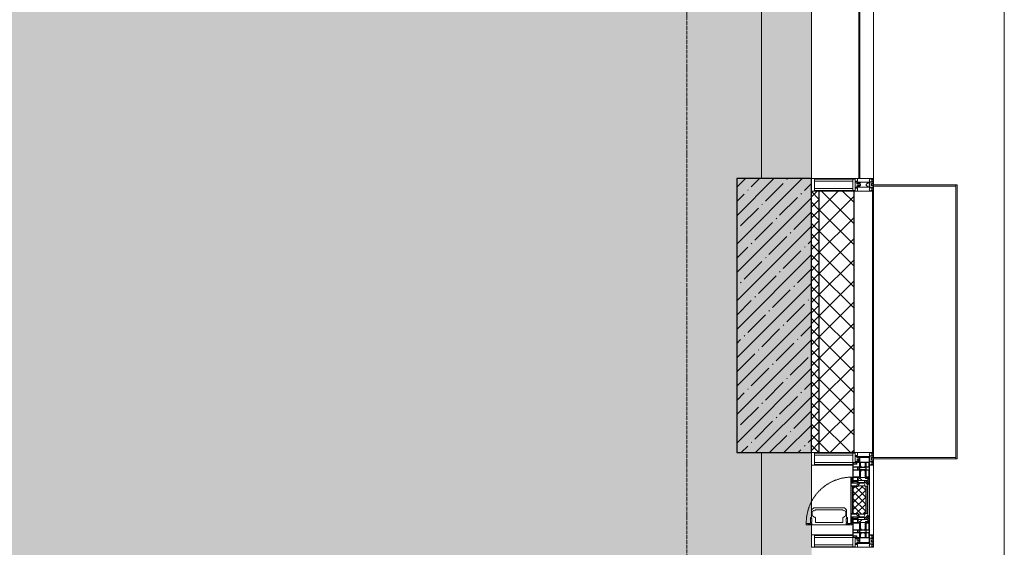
# Model space of a CAD drawing. Header units: millimetres. Extents: x -542966 to 178656, y -69521 to 267189.
# Tile 113 of 256: x -157983 to -154028, y 226306 to 228424. Entities that reach past the tile are written whole.
import ezdxf

# ---------------------------------------------------------------- set-up
doc = ezdxf.new("R2010")
doc.units = ezdxf.units.MM
doc.linetypes.add('-D1-02х01', pattern=[3, 2, -1])
doc.linetypes.add('-D1d1-15x02', pattern=[19, 15, -2, 0, -2])
for name, color, linetype, lineweight in [('_0', 7, 'Continuous', 13), ('A-COLS', 7, 'Continuous', 5), ('A-DETL-GENF', 7, 'Continuous', 5), ('A-GLAZ', 7, 'Continuous', 5), ('A-GLAZ-CURT', 8, 'Continuous', 5), ('A-GLAZ-CWMG', 8, 'Continuous', 5), ('A-WALL', 7, 'Continuous', 5), ('A-WALL-FNSH', 8, 'Continuous', 5), ('I-WALL', 7, 'Continuous', 5), ('S-COLS', 7, 'Continuous', 5), ('S-GRID', 7, 'Continuous', 5), ('Ограждение', 7, 'Continuous', 5), ('Поручни', 7, 'Continuous', 5)]:
    doc.layers.add(name, color=color, linetype=linetype, lineweight=lineweight)

# ---------------------------------------------------------------- blocks, each defined once
blk = doc.blocks.new('A_PAN_Створка - 383мм-4664072-50_AS_M_L19')
at = {"layer": 'A-GLAZ-CURT'}
h = blk.add_hatch(dxfattribs=at)
h.set_pattern_fill('FP_5', color=256, style=0, pattern_type=2)
h.set_pattern_definition([(135, (1110, -37700), (-14.142136, -14.142136), []), (225, (1110, -37700), (14.142136, -14.142136), [])])
h.paths.add_polyline_path([(57.2, -60.8), (57.2, -36.4), (54.9, -34.1), (54.5, -31.8), (-54.5, -31.8), (-54.9, -34.1), (-57.2, -36.4), (-57.2, -60.8), (-54.6, -63.4), (-53.6, -82.7), (54.6, -81.8), (54.6, -63.4)])
at = {"layer": 'A-DETL-GENF'}
for p, q in [((-70, -32.1), (-61.4, -23.5)), ((-70, -62.5), (-70, -32.1)), ((-67.8, -38.3), (-65.7, -37.4)), ((-67.8, -55.7), (-67.8, -38.3)), ((-65.7, -37.4), (-60.8, -34.7)), ((61.4, -23.5), (-61.4, -23.5)), ((-60.8, -34.7), (-57.3, -35.9)), ((-55.2, -33.8), (-57.3, -35.9)), ((-54.9, -34.1), (-57.2, -36.4)), ((-57.2, -36.4), (-57.2, -60.8)), ((-55.2, -33.8), (-54.8, -31.5)), ((-54.9, -25.8), (-53.9, -24.8)), ((-54.9, -29.5), (-54.9, -25.8)), ((-53.9, -30.5), (-54.9, -29.5)), ((-54.5, -31.8), (-54.9, -34.1)), ((0, -31.5), (-54.8, -31.5)), ((54.5, -31.8), (-54.5, -31.8)), ((-53.9, -24.8), (53.9, -24.8)), ((53.9, -30.5), (-53.9, -30.5)), ((0, -31.5), (54.8, -31.5)), ((54.9, -25.8), (53.9, -24.8)), ((53.9, -30.5), (54.9, -29.5)), ((54.9, -34.1), (54.5, -31.8)), ((55.2, -33.8), (54.8, -31.5)), ((54.9, -29.5), (54.9, -25.8)), ((57.2, -36.4), (54.9, -34.1)), ((55.2, -33.8), (57.3, -35.9)), ((57.2, -60.8), (57.2, -36.4)), ((60.8, -34.7), (57.3, -35.9)), ((65.7, -37.4), (60.8, -34.7)), ((70, -32.1), (61.4, -23.5)), ((67.8, -38.3), (65.7, -37.4)), ((67.8, -55.7), (67.8, -38.3)), ((70, -62.5), (70, -32.1)), ((-73.9, -62.5), (-70, -62.5)), ((-73.9, -87.5), (-73.9, -62.5)), ((-69.4, -66.5), (-73.9, -66.5)), ((-69.4, -81.5), (-69.4, -66.5)), ((-61.7, -62.5), (-67.9, -62.5)), ((-67.9, -62.5), (-67.9, -89.3)), ((-66, -56.5), (-67.8, -55.7)), ((-66, -56.5), (-62, -59.1)), ((-62, -59.1), (-60.7, -61)), ((-61.7, -64.9), (-61.7, -62.5)), ((-60.1, -67.7), (-61.7, -64.9)), ((-60.7, -61), (-57.4, -61)), ((-56.4, -67.7), (-60.1, -67.7)), ((-57.4, -61), (-54.9, -63.5)), ((-57.2, -60.8), (-54.6, -63.4)), ((-56.4, -89.4), (-56.4, -67.7)), ((-54.9, -63.5), (-54.9, -81.9)), ((-54.6, -63.4), (-54.6, -81.8)), ((54.6, -63.4), (57.2, -60.8)), ((54.6, -81.8), (54.6, -63.4)), ((57.4, -61), (54.9, -63.5)), ((54.9, -63.5), (54.9, -81.9)), ((56.4, -67.7), (60.1, -67.7)), ((56.4, -89.4), (56.4, -67.7)), ((60.7, -61), (57.4, -61)), ((60.1, -67.7), (61.7, -64.9)), ((62, -59.1), (60.7, -61)), ((61.7, -62.5), (67.9, -62.5)), ((61.7, -64.9), (61.7, -62.5)), ((66, -56.5), (62, -59.1)), ((66, -56.5), (67.8, -55.7)), ((67.9, -62.5), (67.9, -89.3)), ((69.4, -66.5), (73.9, -66.5)), ((69.4, -81.5), (69.4, -66.5)), ((73.9, -62.5), (70, -62.5)), ((73.9, -87.5), (73.9, -62.5)), ((-91.5, -87.5), (-73.9, -87.5)), ((-91.5, -92), (-91.5, -87.5)), ((-91.5, -92), (91.5, -92)), ((-83.4, -90.3), (-83.4, -87.5)), ((-83.4, -90.3), (-69.4, -90.3)), ((-73.9, -81.5), (-69.4, -81.5)), ((-69.4, -85.5), (-73.9, -85.5)), ((-69.4, -90.3), (-69.4, -85.5)), ((-67.9, -89.3), (-66.9, -90.3)), ((-66.9, -90.3), (-57.4, -90.3)), ((-57.4, -90.3), (-56.4, -89.4)), ((-54.9, -81.9), (-53.8, -83)), ((-54.9, -85.6), (-53.9, -84.6)), ((-54.9, -89.3), (-54.9, -85.6)), ((-53.9, -90.3), (-54.9, -89.3)), ((-54.6, -81.8), (-53.6, -82.7)), ((-53.9, -84.6), (53.9, -84.6)), ((53.9, -90.3), (-53.9, -90.3)), ((53.8, -83), (-53.8, -83)), ((-53.6, -82.7), (53.6, -82.7)), ((53.6, -82.7), (54.6, -81.8)), ((54.9, -81.9), (53.8, -83)), ((54.9, -85.6), (53.9, -84.6)), ((53.9, -90.3), (54.9, -89.3)), ((54.9, -89.3), (54.9, -85.6)), ((57.4, -90.3), (56.4, -89.4)), ((66.9, -90.3), (57.4, -90.3)), ((67.9, -89.3), (66.9, -90.3)), ((73.9, -81.5), (69.4, -81.5)), ((69.4, -85.5), (73.9, -85.5)), ((69.4, -90.3), (69.4, -85.5)), ((83.4, -90.3), (69.4, -90.3)), ((91.5, -87.5), (73.9, -87.5)), ((83.4, -90.3), (83.4, -87.5)), ((91.5, -92), (91.5, -87.5))]:
    blk.add_line(p, q, dxfattribs=at)
at = {"layer": 'A-DETL-GENF', "color": 9, "true_color": 0xc8c8c8}
for p, q in [((39.7, -109), (31.1, -117.6)), ((31.1, -117.6), (31.1, -240.4)), ((70.1, -109), (39.7, -109)), ((45, -113.3), (42.3, -118.2)), ((42.3, -118.2), (43.5, -121.7)), ((45.9, -111.2), (45, -113.3)), ((63.3, -111.2), (45.9, -111.2)), ((64.1, -113), (63.3, -111.2)), ((64.1, -113), (66.7, -117)), ((66.7, -117), (68.6, -118.3)), ((68.6, -118.3), (68.6, -121.6)), ((70.1, -105.1), (70.1, -109)), ((95.1, -105.1), (70.1, -105.1)), ((74.1, -109.6), (74.1, -105.1)), ((89.1, -109.6), (74.1, -109.6)), ((89.1, -105.1), (89.1, -109.6)), ((93.1, -109.6), (93.1, -105.1)), ((97.9, -109.6), (93.1, -109.6)), ((95.1, -87.5), (95.1, -105.1)), ((99.6, -87.5), (95.1, -87.5)), ((97.9, -95.6), (95.1, -95.6)), ((97.9, -95.6), (97.9, -109.6)), ((99.6, -270.5), (99.6, -87.5)), ((41.4, -123.8), (39.1, -124.2)), ((39.1, -179), (39.1, -124.2)), ((41.4, -123.8), (43.5, -121.7)), ((68.6, -121.6), (71.1, -124.1)), ((71.1, -124.1), (89.5, -124.1)), ((89.5, -124.1), (90.6, -125.2)), ((90.6, -125.2), (90.6, -232.8)), ((39.1, -179), (39.1, -233.8)), ((41.4, -234.2), (39.1, -233.8)), ((41.4, -234.2), (43.5, -236.3)), ((42.3, -239.8), (43.5, -236.3)), ((68.6, -236.4), (71.1, -233.9)), ((68.6, -239.7), (68.6, -236.4)), ((71.1, -233.9), (89.5, -233.9)), ((89.5, -233.9), (90.6, -232.8)), ((39.7, -249), (31.1, -240.4)), ((70.1, -249), (39.7, -249)), ((45, -244.7), (42.3, -239.8)), ((45.9, -246.8), (45, -244.7)), ((63.3, -246.8), (45.9, -246.8)), ((64.1, -245), (63.3, -246.8)), ((64.1, -245), (66.7, -241)), ((66.7, -241), (68.6, -239.7)), ((70.1, -252.9), (70.1, -249)), ((95.1, -252.9), (70.1, -252.9)), ((74.1, -248.4), (74.1, -252.9)), ((89.1, -248.4), (74.1, -248.4)), ((89.1, -252.9), (89.1, -248.4)), ((93.1, -248.4), (93.1, -252.9)), ((97.9, -248.4), (93.1, -248.4)), ((95.1, -270.5), (95.1, -252.9)), ((97.9, -262.4), (95.1, -262.4)), ((99.6, -270.5), (95.1, -270.5)), ((97.9, -262.4), (97.9, -248.4))]:
    blk.add_line(p, q, dxfattribs=at)
at = {"layer": 'A-GLAZ'}
for p, q in [((-67.9, -17), (-171, -17)), ((-171, -17), (-171, -57)), ((-171, -18.5), (-153.5, -18.5)), ((-153.5, -18.5), (-152, -20)), ((-152, -20), (-152, -73.5)), ((-150.5, -17), (-150.5, -29.4)), ((-132.4, -18.6), (-150.5, -18.6)), ((-150.5, -29.4), (-132.4, -29.4)), ((-150.5, -33.6), (-150.5, -68)), ((-136.3, -33.6), (-150.5, -33.6)), ((-137.2, -31), (-135.8, -35)), ((-132.5, -31), (-137.2, -31)), ((-132.1, -36.8), (-135.8, -35)), ((-132.5, -31.9), (-133.4, -33.7)), ((-133.4, -33.7), (-130.1, -35.3)), ((-132.5, -31.9), (-132.5, -31)), ((-132.4, -29.4), (-132.4, -18.6)), ((-132.1, -49), (-132.1, -36.8)), ((-131, -18.2), (-131, -29.5)), ((-120.8, -18.2), (-131, -18.2)), ((-131, -29.5), (-120.8, -29.5)), ((-131, -30.9), (-131, -33)), ((-120.8, -30.9), (-131, -30.9)), ((-129.4, -34.6), (-131, -33)), ((-130.1, -35.3), (-129.4, -34.6)), ((-130.1, -35.3), (-130.1, -50.4)), ((-122.4, -34.6), (-120.8, -33)), ((-121.7, -35.3), (-122.4, -34.6)), ((-118.4, -33.7), (-121.7, -35.3)), ((-121.7, -35.3), (-121.7, -50.4)), ((-120.8, -18.2), (-120.8, -29.5)), ((-120.8, -30.9), (-120.8, -33)), ((-119.7, -36.8), (-115.9, -35)), ((-119.7, -49), (-119.7, -36.8)), ((-119.3, -18.6), (-92.5, -18.6)), ((-119.3, -29.4), (-119.3, -18.6)), ((-92.5, -29.4), (-119.3, -29.4)), ((-119.3, -31), (-114.6, -31)), ((-119.3, -31.9), (-119.3, -31)), ((-119.3, -31.9), (-118.4, -33.7)), ((-114.6, -31), (-115.9, -35)), ((-94.1, -33.5), (-115.4, -33.5)), ((-89.9, -35.1), (-94.1, -33.5)), ((-92.5, -18.6), (-92.5, -29.4)), ((-90.8, -18.5), (-90.8, -29.4)), ((-87.3, -18.5), (-90.8, -18.5)), ((-90.8, -29.4), (-85.9, -29.4)), ((-89.9, -32.5), (-89.9, -35.1)), ((-85.9, -32.5), (-89.9, -32.5)), ((-89.9, -35.1), (-89.9, -50.9)), ((-87.3, -20.4), (-87.3, -18.5)), ((-87.3, -20.4), (-87.3, -21.9)), ((-84.8, -20.4), (-87.3, -20.4)), ((-87.3, -21.9), (-85.9, -21.9)), ((-85.9, -18.2), (-85.9, -20.4)), ((-75.9, -18.2), (-85.9, -18.2)), ((-85.9, -21.9), (-85.9, -29.4)), ((-85.9, -29.4), (-85.9, -32.5)), ((-83.4, -20.4), (-84.8, -20.4)), ((-70, -33.8), (-83.4, -20.4)), ((-78, -84), (-78, -23.5)), ((-78, -23.5), (-67.9, -23.5)), ((-78, -36.8), (-70, -36.8)), ((-78, -45.6), (-78, -36.8)), ((-75.9, -21.5), (-75.9, -18.2)), ((-75.9, -21.5), (-75.9, -23.5)), ((-74.9, -21.5), (-75.9, -21.5)), ((-75.9, -23.5), (-73, -23.5)), ((-74.9, -17.9), (-74.9, -21.5)), ((-68.9, -17.9), (-74.9, -17.9)), ((-67.2, -29.3), (-73, -23.5)), ((-61.4, -23.5), (-70, -32.1)), ((-70, -32.1), (-70, -62.5)), ((-70, -36.8), (-70, -33.8)), ((-68.9, -21.5), (-68.9, -17.9)), ((-67.9, -21.5), (-68.9, -21.5)), ((67.9, -17), (-67.9, -17)), ((-61.4, -23.5), (-67.9, -17)), ((-67.9, -17), (-67.9, -23.5)), ((-67.9, -17), (67.9, -17)), ((-67.9, -21.5), (-67.9, -23.5)), ((-67.9, -23.5), (-64.6, -26.8)), ((-67.9, -23.5), (-64.6, -26.8)), ((-64.6, -26.8), (-67.2, -29.3)), ((-64.6, -26.8), (-61.4, -23.5)), ((61.4, -23.5), (-61.4, -23.5)), ((67.9, -17), (61.4, -23.5)), ((70, -32.1), (61.4, -23.5)), ((61.4, -23.5), (64.6, -26.8)), ((67.9, -23.5), (64.6, -26.8)), ((64.6, -26.8), (67.9, -23.5)), ((64.6, -26.8), (67.2, -29.3)), ((67.2, -29.3), (73, -23.5)), ((67.9, -23.5), (67.9, -17)), ((171, -17), (67.9, -17)), ((67.9, -21.5), (67.9, -23.5)), ((67.9, -21.5), (68.9, -21.5)), ((67.9, -23.5), (78, -23.5)), ((68.9, -17.9), (74.9, -17.9)), ((68.9, -21.5), (68.9, -17.9)), ((70, -33.8), (83.4, -20.4)), ((70, -62.5), (70, -32.1)), ((70, -36.8), (70, -33.8)), ((78, -36.8), (70, -36.8)), ((75.9, -23.5), (73, -23.5)), ((74.9, -17.9), (74.9, -21.5)), ((74.9, -21.5), (75.9, -21.5)), ((75.9, -18.2), (85.9, -18.2)), ((75.9, -21.5), (75.9, -18.2)), ((75.9, -21.5), (75.9, -23.5)), ((78, -23.5), (78, -84)), ((78, -45.6), (78, -36.8)), ((83.4, -20.4), (84.8, -20.4)), ((84.8, -20.4), (87.3, -20.4)), ((85.9, -18.2), (85.9, -20.4)), ((85.9, -21.9), (85.9, -29.4)), ((87.3, -21.9), (85.9, -21.9)), ((85.9, -29.4), (85.9, -32.5)), ((90.8, -29.4), (85.9, -29.4)), ((85.9, -32.5), (89.9, -32.5)), ((87.3, -18.5), (90.8, -18.5)), ((87.3, -20.4), (87.3, -18.5)), ((87.3, -20.4), (87.3, -21.9)), ((89.9, -32.5), (89.9, -35.1)), ((89.9, -35.1), (94.1, -33.5)), ((89.9, -35.1), (89.9, -50.9)), ((90.8, -18.5), (90.8, -29.4)), ((92.5, -18.6), (92.5, -29.4)), ((119.3, -18.6), (92.5, -18.6)), ((92.5, -29.4), (119.3, -29.4)), ((94.1, -33.5), (115.4, -33.5)), ((114.6, -31), (115.9, -35)), ((119.3, -31), (114.6, -31)), ((119.7, -36.8), (115.9, -35)), ((119.3, -31.9), (118.4, -33.7)), ((118.4, -33.7), (121.7, -35.3)), ((119.3, -29.4), (119.3, -18.6)), ((119.3, -31.9), (119.3, -31)), ((119.7, -49), (119.7, -36.8)), ((120.8, -18.2), (120.8, -29.5)), ((120.8, -18.2), (131, -18.2)), ((131, -29.5), (120.8, -29.5)), ((120.8, -30.9), (120.8, -33)), ((120.8, -30.9), (131, -30.9)), ((122.4, -34.6), (120.8, -33)), ((121.7, -35.3), (122.4, -34.6)), ((121.7, -35.3), (121.7, -50.4)), ((129.4, -34.6), (131, -33)), ((130.1, -35.3), (129.4, -34.6)), ((133.4, -33.7), (130.1, -35.3)), ((130.1, -35.3), (130.1, -50.4)), ((131, -18.2), (131, -29.5)), ((131, -30.9), (131, -33)), ((132.1, -36.8), (135.8, -35)), ((132.1, -49), (132.1, -36.8)), ((132.4, -18.6), (150.5, -18.6)), ((132.4, -29.4), (132.4, -18.6)), ((150.5, -29.4), (132.4, -29.4)), ((132.5, -31), (137.2, -31)), ((132.5, -31.9), (132.5, -31)), ((132.5, -31.9), (133.4, -33.7)), ((137.2, -31), (135.8, -35)), ((136.3, -33.6), (150.5, -33.6)), ((150.5, -17), (150.5, -29.4)), ((150.5, -33.6), (150.5, -68)), ((153.5, -18.5), (152, -20)), ((152, -20), (152, -73.5)), ((171, -18.5), (153.5, -18.5)), ((171, -57), (171, -17)), ((-171, -55.5), (-152, -55.5)), ((-171, -57), (-156, -57)), ((-153, -60), (-153, -73.5)), ((-153, -73.5), (-150, -73.5)), ((-136.4, -52.4), (-150.5, -52.4)), ((-150.5, -56.6), (-132.4, -56.6)), ((-150.5, -68), (-143.5, -68)), ((-150.5, -69.5), (-150.5, -73.5)), ((-145, -69.5), (-150.5, -69.5)), ((-150, -73.5), (-150, -84)), ((-145, -69.5), (-145, -79.5)), ((-143.5, -68), (-143.5, -81)), ((-137.2, -54.8), (-135.8, -50.8)), ((-132.5, -54.8), (-137.2, -54.8)), ((-132.1, -49), (-135.8, -50.8)), ((-133.4, -52), (-130.1, -50.4)), ((-132.5, -53.8), (-133.4, -52)), ((-132.5, -53.8), (-132.5, -54.8)), ((-132.4, -56.6), (-132.4, -82.5)), ((-129.4, -51.1), (-131, -52.7)), ((-131, -55.1), (-131, -52.7)), ((-120.8, -55.1), (-131, -55.1)), ((-131, -56.5), (-131, -62.6)), ((-131, -56.5), (-120.8, -56.5)), ((-120.8, -62.6), (-131, -62.6)), ((-131, -64.6), (-120.8, -64.6)), ((-131, -82.5), (-131, -64.6)), ((-130.1, -50.4), (-129.4, -51.1)), ((-121.7, -50.4), (-122.4, -51.1)), ((-122.4, -51.1), (-120.8, -52.7)), ((-118.4, -52), (-121.7, -50.4)), ((-120.8, -55.1), (-120.8, -52.7)), ((-120.8, -56.5), (-120.8, -62.6)), ((-120.8, -82.5), (-120.8, -64.6)), ((-119.7, -49), (-115.9, -50.8)), ((-119.3, -53.8), (-118.4, -52)), ((-119.3, -53.8), (-119.3, -54.8)), ((-119.3, -54.8), (-114.6, -54.8)), ((-119.3, -56.6), (-119.3, -82.5)), ((-92.5, -56.6), (-119.3, -56.6)), ((-114.6, -54.8), (-115.9, -50.8)), ((-94.1, -52.5), (-115.3, -52.5)), ((-89.9, -50.9), (-94.1, -52.5)), ((-92.5, -56.6), (-92.5, -82.5)), ((-90.8, -56.6), (-85.9, -56.6)), ((-90.8, -62.7), (-90.8, -56.6)), ((-80.4, -62.7), (-90.8, -62.7)), ((-90.8, -64.6), (-90.8, -82.5)), ((-80.1, -64.6), (-90.8, -64.6)), ((-89.9, -52.2), (-89.9, -50.9)), ((-89.9, -52.2), (-88.6, -53.5)), ((-85.9, -53.5), (-88.6, -53.5)), ((-85.9, -53.5), (-78, -45.6)), ((-85.9, -56.6), (-85.9, -53.5)), ((-80.4, -61.1), (-80.4, -62.7)), ((-78, -61.1), (-80.4, -61.1)), ((-80.1, -66.1), (-80.1, -64.6)), ((-78, -66.1), (-80.1, -66.1)), ((-78, -66.1), (-78, -61.1)), ((-70, -62.5), (-73.9, -62.5)), ((-73.9, -62.5), (-73.9, -87.5)), ((73.9, -62.5), (70, -62.5)), ((73.9, -87.5), (73.9, -62.5)), ((85.9, -53.5), (78, -45.6)), ((78, -61.1), (80.4, -61.1)), ((78, -66.1), (78, -61.1)), ((78, -66.1), (80.1, -66.1)), ((80.1, -64.6), (90.8, -64.6)), ((80.1, -66.1), (80.1, -64.6)), ((80.4, -61.1), (80.4, -62.7)), ((80.4, -62.7), (90.8, -62.7)), ((85.9, -53.5), (88.6, -53.5)), ((85.9, -56.6), (85.9, -53.5)), ((90.8, -56.6), (85.9, -56.6)), ((89.9, -52.2), (88.6, -53.5)), ((89.9, -50.9), (94.1, -52.5)), ((89.9, -52.2), (89.9, -50.9)), ((90.8, -62.7), (90.8, -56.6)), ((90.8, -64.6), (90.8, -82.5)), ((92.5, -56.6), (119.3, -56.6)), ((92.5, -56.6), (92.5, -82.5)), ((94.1, -52.5), (115.3, -52.5)), ((114.6, -54.8), (115.9, -50.8)), ((119.3, -54.8), (114.6, -54.8)), ((119.7, -49), (115.9, -50.8)), ((118.4, -52), (121.7, -50.4)), ((119.3, -53.8), (118.4, -52)), ((119.3, -53.8), (119.3, -54.8)), ((119.3, -56.6), (119.3, -82.5)), ((122.4, -51.1), (120.8, -52.7)), ((120.8, -55.1), (120.8, -52.7)), ((120.8, -55.1), (131, -55.1)), ((120.8, -56.5), (120.8, -62.6)), ((131, -56.5), (120.8, -56.5)), ((120.8, -62.6), (131, -62.6)), ((120.8, -82.5), (120.8, -64.6)), ((131, -64.6), (120.8, -64.6)), ((121.7, -50.4), (122.4, -51.1)), ((130.1, -50.4), (129.4, -51.1)), ((129.4, -51.1), (131, -52.7)), ((133.4, -52), (130.1, -50.4)), ((131, -55.1), (131, -52.7)), ((131, -56.5), (131, -62.6)), ((131, -82.5), (131, -64.6)), ((132.1, -49), (135.8, -50.8)), ((150.5, -56.6), (132.4, -56.6)), ((132.4, -56.6), (132.4, -82.5)), ((132.5, -53.8), (133.4, -52)), ((132.5, -53.8), (132.5, -54.8)), ((132.5, -54.8), (137.2, -54.8)), ((137.2, -54.8), (135.8, -50.8)), ((136.4, -52.4), (150.5, -52.4)), ((143.5, -68), (143.5, -81)), ((150.5, -68), (143.5, -68)), ((145, -69.5), (150.5, -69.5)), ((145, -69.5), (145, -79.5)), ((150, -84), (150, -73.5)), ((150, -73.5), (153, -73.5)), ((150.5, -69.5), (150.5, -73.5)), ((171, -55.5), (152, -55.5)), ((153, -73.5), (153, -60)), ((156, -57), (171, -57)), ((-150, -84), (-78, -84)), ((-148.5, -81), (-148.5, -82.5)), ((-143.5, -81), (-148.5, -81)), ((-148.5, -82.5), (-132.4, -82.5)), ((-131, -82.5), (-120.8, -82.5)), ((-119.3, -82.5), (-92.5, -82.5)), ((-73.9, -87.5), (-91.5, -87.5)), ((-91.5, -87.5), (-91.5, -92)), ((-91.5, -92), (91.5, -92)), ((-90.8, -82.5), (-79.5, -82.5)), ((-78, -84), (-85, -84)), ((-85, -84), (-85, -87.5)), ((-85, -87.5), (-78, -87.5)), ((-79.5, -80.6), (-78, -80.6)), ((-79.5, -82.5), (-79.5, -80.6)), ((-78, -87.5), (-78, -84)), ((-78, -84), (-73.9, -84)), ((73.9, -84), (78, -84)), ((91.5, -87.5), (73.9, -87.5)), ((79.5, -80.6), (78, -80.6)), ((78, -87.5), (78, -84)), ((78, -84), (85, -84)), ((78, -84), (150, -84)), ((85, -87.5), (78, -87.5)), ((79.5, -82.5), (79.5, -80.6)), ((90.8, -82.5), (79.5, -82.5)), ((85, -84), (85, -87.5)), ((91.5, -92), (91.5, -87.5)), ((119.3, -82.5), (92.5, -82.5)), ((131, -82.5), (120.8, -82.5)), ((148.5, -82.5), (132.4, -82.5)), ((143.5, -81), (148.5, -81)), ((148.5, -81), (148.5, -82.5))]:
    blk.add_line(p, q, dxfattribs=at)
for centre, start, end in [((-156, -60), 0, 90), ((156, -60), 90, 180)]:
    blk.add_arc(centre, 3, start, end, dxfattribs=at)
at = {"layer": 'A-GLAZ', "linetype": '-D1-02х01'}
blk.add_arc((91.4, -87.5), 183, 181.4091, 271.1445, dxfattribs=at)
blk = doc.blocks.new('Rectangular Mullion - R_StandardFrame_50Wx250H-3323618-50_AS_M_L19')
at = {"layer": 'A-GLAZ-CWMG'}
for p, q in [((37450, 1250), (37450, 1039.9)), ((37700, 1250), (37700, 970)), ((37450, 1010.4), (37450, 970))]:
    blk.add_line(p, q, dxfattribs=at)
blk = doc.blocks.new('Rectangular Mullion - 50Wx250H-2623690-50_AS_M_L19')
at = {"layer": 'A-DETL-GENF'}
for p, q in [((-25, 84), (-25, 250)), ((-25, 250), (0, 250)), ((25, 250), (0, 250)), ((25, 65.2), (25, 250)), ((-23, 237.3), (0, 237.3)), ((-23, 237.3), (-23, 84)), ((-14.9, 84), (-14.9, 237.3)), ((23, 237.3), (0, 237.3)), ((14.9, 84), (14.9, 237.3)), ((23, 237.3), (23, 73.6)), ((0, 84), (-15, 84)), ((0, 84), (23, 84)), ((-0.5, 73.6), (-15, 73.6)), ((-10, 71.3), (-12, 71.3)), ((-10, 57.4), (-10, 71.3)), ((-7, 65.2), (-5.9, 67.3)), ((-7, 65.2), (-7, 57)), ((-4.1, 67.3), (-5.9, 67.3)), ((-4.1, 67.3), (-2.9, 65.1)), ((-2.9, 65.1), (-2.9, 57)), ((0.5, 73.6), (23, 73.6)), ((4.1, 67.3), (2.9, 65.1)), ((2.9, 65.1), (2.9, 57)), ((4.1, 67.3), (5.9, 67.3)), ((7, 65.2), (5.9, 67.3)), ((7, 65.2), (7, 54.7)), ((8.7, 53), (7, 54.7)), ((8.7, 53), (10, 53)), ((10, 71.3), (14, 71.3)), ((10, 53), (10, 71.3)), ((10, 53), (10, 17)), ((14, 71.3), (14, 65.2)), ((14, 65.2), (25, 65.2)), ((-23.8, 14.6), (-25, 14.2)), ((-25, 0), (-25, 14.2)), ((-23.8, 17), (-23.8, 14.6)), ((-22.5, 10.6), (-23.8, 14.6)), ((-22.5, 10.6), (-23.7, 9.9)), ((-23.7, 1.3), (-23.7, 9.9)), ((-23.7, 1.3), (-11.8, 1.3)), ((-23.2, 10.2), (-22.5, 8)), ((-22.5, 8), (-22.5, 4.5)), ((-21.3, 4.5), (-22.5, 4.5)), ((-22.3, 17), (-22.3, 16)), ((-22.3, 16), (-21.3, 16)), ((-19.9, 17), (-21.3, 16)), ((-21.3, 4.5), (-21.3, 6.5)), ((-21.3, 6.5), (-14.2, 6.5)), ((-7.4, 16.6), (-18.4, 16.6)), ((-14.2, 6.5), (-14.2, 4.5)), ((-13.2, 4.5), (-14.2, 4.5)), ((-13.2, 4.5), (-12.2, 7.2)), ((-12.7, 7.6), (-11.3, 11.4)), ((-12.7, 7.6), (-11.8, 6.9)), ((-12.2, 9), (-12.2, 14.8)), ((-12.2, 14.8), (0, 14.8)), ((-11.8, 1.3), (-11.8, 6.9)), ((-10.5, 11.2), (-11.3, 11.4)), ((-10.5, 1.5), (-10.5, 11.2)), ((-4.8, 1.5), (-10.5, 1.5)), ((0, 8), (-4.8, 8)), ((-4.8, 1.5), (-4.8, 8)), ((-2.6, 16.8), (0, 16.8)), ((2.6, 16.8), (0, 16.8)), ((0, 14.8), (0, 16.8)), ((0, 14.8), (0, 16.8)), ((12.2, 14.8), (0, 14.8)), ((0, 0), (0, 8)), ((0, 8), (4.8, 8)), ((0, 0), (0, 8)), ((4.8, 1.5), (4.8, 8)), ((4.8, 1.5), (10.5, 1.5)), ((8.5, 23), (6, 25.5)), ((6, 18), (7.4, 18)), ((7.4, 18), (7.4, 16.6)), ((7.4, 16.6), (18.4, 16.6)), ((7.5, 18.5), (8.5, 18.5)), ((7.5, 17), (7.5, 18.5)), ((10, 17), (7.5, 17)), ((8.5, 18.5), (8.5, 23)), ((10.5, 11.2), (11.3, 11.4)), ((10.5, 1.5), (10.5, 11.2)), ((12.7, 7.6), (11.3, 11.4)), ((12.7, 7.6), (11.8, 6.9)), ((11.8, 1.3), (11.8, 6.9)), ((23.7, 1.3), (11.8, 1.3)), ((12.2, 9), (12.2, 14.8)), ((13.2, 4.5), (12.2, 7.2)), ((13.2, 4.5), (14.2, 4.5)), ((21.3, 6.5), (14.2, 6.5)), ((14.2, 6.5), (14.2, 4.5)), ((18.4, 16.6), (19, 17.6)), ((19, 17.6), (21.3, 16)), ((22.3, 16), (21.3, 16)), ((21.3, 4.5), (21.3, 6.5)), ((21.3, 4.5), (22.5, 4.5)), ((22.3, 17), (22.3, 16)), ((22.3, 17), (23.8, 17)), ((22.5, 10.6), (23.8, 14.6)), ((22.5, 10.6), (23.7, 9.9)), ((23.2, 10.2), (22.5, 8)), ((22.5, 8), (22.5, 4.5)), ((23.7, 1.3), (23.7, 9.9)), ((23.8, 17), (23.8, 14.6)), ((23.8, 14.6), (25, 14.2)), ((25, 0), (25, 14.2)), ((-25, 0), (0, 0)), ((25, 0), (0, 0))]:
    blk.add_line(p, q, dxfattribs=at)
for centre, start, end in [((-0.5, 73.1), 360, 90), ((0.5, 73.1), 90, 180)]:
    blk.add_arc(centre, 0.5, start, end, dxfattribs=at)
blk = doc.blocks.new('Rectangular Mullion - R_StandardFrame_50Wx250H-4664070-50_AS_M_L19')
at = {"layer": 'A-GLAZ-CWMG', "lineweight": 9}
for p, q in [((-25, 84), (-25, 250)), ((-25, 250), (25, 250)), ((25, 250), (25, 0)), ((-25, 0), (-25, 17)), ((25, 0), (-25, 0))]:
    blk.add_line(p, q, dxfattribs=at)
blk = doc.blocks.new('System Panel - A_PAN_Glass-3619764-50_AS_M_L19')
at = {"layer": 'A-GLAZ-CURT'}
for p, q in [((687.5, 0), (-687.5, 0)), ((-687.5, 0), (-687.5, -55)), ((687.5, -55), (687.5, 0)), ((-673.5, -55), (687.5, -55))]:
    blk.add_line(p, q, dxfattribs=at)
blk = doc.blocks.new('Rectangular Mullion - 50Wx250H-V1-50_AS_M_L19')
at = {"layer": 'A-DETL-GENF'}
for p, q in [((-25, 65.2), (-25, 250)), ((-25, 250), (0, 250)), ((25, 250), (0, 250)), ((25, 65.2), (25, 250)), ((-23, 237.3), (0, 237.3)), ((-23, 237.3), (-23, 73.6)), ((-14.9, 84), (-14.9, 237.3)), ((23, 237.3), (0, 237.3)), ((14.9, 84), (14.9, 237.3)), ((23, 237.3), (23, 73.6)), ((0, 84), (-23, 84)), ((0, 84), (23, 84)), ((-14, 65.2), (-25, 65.2)), ((-0.5, 73.6), (-23, 73.6)), ((-14, 71.3), (-14, 65.2)), ((-10, 71.3), (-14, 71.3)), ((-10, 53), (-10, 71.3)), ((-8.7, 53), (-10, 53)), ((-10, 53), (-10, 17)), ((-8.7, 53), (-7, 54.7)), ((-7, 65.2), (-5.9, 67.3)), ((-7, 65.2), (-7, 54.7)), ((-4.1, 67.3), (-5.9, 67.3)), ((-4.1, 67.3), (-2.9, 65.1)), ((-2.9, 65.1), (-2.9, 54.6)), ((-1.3, 53), (-2.9, 54.6)), ((0, 53), (-1.3, 53)), ((0, 53), (1.3, 53)), ((0.5, 73.6), (23, 73.6)), ((1.3, 53), (2.9, 54.6)), ((4.1, 67.3), (2.9, 65.1)), ((2.9, 65.1), (2.9, 54.6)), ((4.1, 67.3), (5.9, 67.3)), ((7, 65.2), (5.9, 67.3)), ((7, 65.2), (7, 54.7)), ((8.7, 53), (7, 54.7)), ((8.7, 53), (10, 53)), ((10, 71.3), (14, 71.3)), ((10, 53), (10, 71.3)), ((10, 53), (10, 17)), ((14, 71.3), (14, 65.2)), ((14, 65.2), (25, 65.2)), ((-23.8, 14.6), (-25, 14.2)), ((-25, 0), (-25, 14.2)), ((-22.3, 17), (-23.8, 17)), ((-23.8, 17), (-23.8, 14.6)), ((-22.5, 10.6), (-23.8, 14.6)), ((-22.5, 10.6), (-23.7, 9.9)), ((-23.7, 1.3), (-23.7, 9.9)), ((-23.7, 1.3), (-11.8, 1.3)), ((-23.2, 10.2), (-22.5, 8)), ((-22.5, 8), (-22.5, 4.5)), ((-21.3, 4.5), (-22.5, 4.5)), ((-22.3, 17), (-22.3, 16)), ((-22.3, 16), (-21.3, 16)), ((-19, 17.6), (-21.3, 16)), ((-21.3, 4.5), (-21.3, 6.5)), ((-21.3, 6.5), (-14.2, 6.5)), ((-18.4, 16.6), (-19, 17.6)), ((-7.4, 16.6), (-18.4, 16.6)), ((-14.2, 6.5), (-14.2, 4.5)), ((-13.2, 4.5), (-14.2, 4.5)), ((-13.2, 4.5), (-12.2, 7.2)), ((-12.7, 7.6), (-11.3, 11.4)), ((-12.7, 7.6), (-11.8, 6.9)), ((-12.2, 9), (-12.2, 14.8)), ((-12.2, 14.8), (0, 14.8)), ((-11.8, 1.3), (-11.8, 6.9)), ((-10.5, 11.2), (-11.3, 11.4)), ((-10.5, 1.5), (-10.5, 11.2)), ((-4.8, 1.5), (-10.5, 1.5)), ((-10, 17), (-7.5, 17)), ((-8.5, 23), (-1.5, 30)), ((-8.5, 18.5), (-8.5, 23)), ((-7.5, 18.5), (-8.5, 18.5)), ((-7.5, 17), (-7.5, 18.5)), ((-7.4, 18), (-7.4, 16.6)), ((-2.6, 18), (-7.4, 18)), ((0, 8), (-4.8, 8)), ((-4.8, 1.5), (-4.8, 8)), ((-2.6, 18), (-2.6, 16.8)), ((-2.6, 16.8), (0, 16.8)), ((-1.5, 30), (0, 30)), ((1.5, 30), (0, 30)), ((2.6, 16.8), (0, 16.8)), ((0, 14.8), (0, 16.8)), ((0, 14.8), (0, 16.8)), ((12.2, 14.8), (0, 14.8)), ((0, 0), (0, 8)), ((0, 8), (4.8, 8)), ((0, 0), (0, 8)), ((8.5, 23), (1.5, 30)), ((2.6, 18), (2.6, 16.8)), ((2.6, 18), (7.4, 18)), ((4.8, 1.5), (4.8, 8)), ((4.8, 1.5), (10.5, 1.5)), ((7.4, 18), (7.4, 16.6)), ((7.4, 16.6), (18.4, 16.6)), ((7.5, 18.5), (8.5, 18.5)), ((7.5, 17), (7.5, 18.5)), ((10, 17), (7.5, 17)), ((8.5, 18.5), (8.5, 23)), ((10.5, 11.2), (11.3, 11.4)), ((10.5, 1.5), (10.5, 11.2)), ((12.7, 7.6), (11.3, 11.4)), ((12.7, 7.6), (11.8, 6.9)), ((11.8, 1.3), (11.8, 6.9)), ((23.7, 1.3), (11.8, 1.3)), ((12.2, 9), (12.2, 14.8)), ((13.2, 4.5), (12.2, 7.2)), ((13.2, 4.5), (14.2, 4.5)), ((21.3, 6.5), (14.2, 6.5)), ((14.2, 6.5), (14.2, 4.5)), ((18.4, 16.6), (19, 17.6)), ((19, 17.6), (21.3, 16)), ((22.3, 16), (21.3, 16)), ((21.3, 4.5), (21.3, 6.5)), ((21.3, 4.5), (22.5, 4.5)), ((22.3, 17), (22.3, 16)), ((22.3, 17), (23.8, 17)), ((22.5, 10.6), (23.8, 14.6)), ((22.5, 10.6), (23.7, 9.9)), ((23.2, 10.2), (22.5, 8)), ((22.5, 8), (22.5, 4.5)), ((23.7, 1.3), (23.7, 9.9)), ((23.8, 17), (23.8, 14.6)), ((23.8, 14.6), (25, 14.2)), ((25, 0), (25, 14.2)), ((-25, 0), (0, 0)), ((25, 0), (0, 0))]:
    blk.add_line(p, q, dxfattribs=at)
for centre, start, end in [((-0.5, 73.1), 360, 90), ((0.5, 73.1), 90, 180)]:
    blk.add_arc(centre, 0.5, start, end, dxfattribs=at)
blk = doc.blocks.new('Rectangular Mullion - R_StandardFrame_50Wx250H-3541441-50_AS_M_L19')
at = {"layer": 'A-GLAZ-CWMG', "lineweight": 9}
for p, q in [((-50, 0), (-50, 250)), ((-50, 250), (0, 250)), ((0, 250), (0, 0)), ((0, 0), (-50, 0))]:
    blk.add_line(p, q, dxfattribs=at)
blk = doc.blocks.new('Rectangular Mullion - R_InvisibleFrame_50Wx250H-3619765-50_AS_M_L19')
at = {"layer": 'A-GLAZ-CWMG'}
for p, q in [((37450, 3750), (37450, 2400)), ((37640, 3750), (37640, 2400))]:
    blk.add_line(p, q, dxfattribs=at)
blk = doc.blocks.new('Ограждение - Ограждение-4621983-50_AS_M_L19')
at = {"layer": 'Поручни'}
blk.add_line((38275, -1325), (38275, 11350), dxfattribs=at)
blk = doc.blocks.new('Rectangular Mullion - 50Wx250H-V3-50_AS_M_L19')
at = {"layer": 'A-DETL-GENF'}
for p, q in [((-25, 65.2), (-25, 250)), ((-25, 250), (0, 250)), ((25, 250), (0, 250)), ((25, 84), (25, 250)), ((-23, 237.3), (0, 237.3)), ((-23, 237.3), (-23, 73.6)), ((-14.9, 84), (-14.9, 237.3)), ((23, 237.3), (0, 237.3)), ((14.9, 84), (14.9, 237.3)), ((23, 237.3), (23, 84)), ((0, 84), (-23, 84)), ((0, 84), (15, 84)), ((-14, 65.2), (-25, 65.2)), ((-0.5, 73.6), (-23, 73.6)), ((-14, 71.3), (-14, 65.2)), ((-10, 71.3), (-14, 71.3)), ((-10, 53), (-10, 71.3)), ((-8.7, 53), (-10, 53)), ((-10, 53), (-10, 17)), ((-8.7, 53), (-7, 54.7)), ((-7, 65.2), (-5.9, 67.3)), ((-7, 65.2), (-7, 54.7)), ((-4.1, 67.3), (-5.9, 67.3)), ((-4.1, 67.3), (-2.9, 65.1)), ((-2.9, 65.1), (-2.9, 57)), ((0.5, 73.6), (15, 73.6)), ((4.1, 67.3), (2.9, 65.1)), ((2.9, 65.1), (2.9, 57)), ((4.1, 67.3), (5.9, 67.3)), ((7, 65.2), (5.9, 67.3)), ((7, 65.2), (7, 57)), ((10, 71.3), (12, 71.3)), ((10, 57.4), (10, 71.3)), ((-23.8, 14.6), (-25, 14.2)), ((-25, 0), (-25, 14.2)), ((-22.3, 17), (-23.8, 17)), ((-23.8, 17), (-23.8, 14.6)), ((-22.5, 10.6), (-23.8, 14.6)), ((-22.5, 10.6), (-23.7, 9.9)), ((-23.7, 1.3), (-23.7, 9.9)), ((-23.7, 1.3), (-11.8, 1.3)), ((-23.2, 10.2), (-22.5, 8)), ((-22.5, 8), (-22.5, 4.5)), ((-21.3, 4.5), (-22.5, 4.5)), ((-22.3, 17), (-22.3, 16)), ((-22.3, 16), (-21.3, 16)), ((-19, 17.6), (-21.3, 16)), ((-21.3, 4.5), (-21.3, 6.5)), ((-21.3, 6.5), (-14.2, 6.5)), ((-18.4, 16.6), (-19, 17.6)), ((-7.4, 16.6), (-18.4, 16.6)), ((-14.2, 6.5), (-14.2, 4.5)), ((-13.2, 4.5), (-14.2, 4.5)), ((-13.2, 4.5), (-12.2, 7.2)), ((-12.7, 7.6), (-11.3, 11.4)), ((-12.7, 7.6), (-11.8, 6.9)), ((-12.2, 9), (-12.2, 14.8)), ((-12.2, 14.8), (0, 14.8)), ((-11.8, 1.3), (-11.8, 6.9)), ((-10.5, 11.2), (-11.3, 11.4)), ((-10.5, 1.5), (-10.5, 11.2)), ((-4.8, 1.5), (-10.5, 1.5)), ((-10, 17), (-7.5, 17)), ((-8.5, 23), (-6, 25.5)), ((-8.5, 18.5), (-8.5, 23)), ((-7.5, 18.5), (-8.5, 18.5)), ((-7.5, 17), (-7.5, 18.5)), ((-7.4, 18), (-7.4, 16.6)), ((-6, 18), (-7.4, 18)), ((0, 8), (-4.8, 8)), ((-4.8, 1.5), (-4.8, 8)), ((-2.6, 16.8), (0, 16.8)), ((2.6, 16.8), (0, 16.8)), ((0, 14.8), (0, 16.8)), ((0, 14.8), (0, 16.8)), ((12.2, 14.8), (0, 14.8)), ((0, 0), (0, 8)), ((0, 8), (4.8, 8)), ((0, 0), (0, 8)), ((4.8, 1.5), (4.8, 8)), ((4.8, 1.5), (10.5, 1.5)), ((7.4, 16.6), (18.4, 16.6)), ((10.5, 11.2), (11.3, 11.4)), ((10.5, 1.5), (10.5, 11.2)), ((12.7, 7.6), (11.3, 11.4)), ((12.7, 7.6), (11.8, 6.9)), ((11.8, 1.3), (11.8, 6.9)), ((23.7, 1.3), (11.8, 1.3)), ((12.2, 9), (12.2, 14.8)), ((13.2, 4.5), (12.2, 7.2)), ((13.2, 4.5), (14.2, 4.5)), ((21.3, 6.5), (14.2, 6.5)), ((14.2, 6.5), (14.2, 4.5)), ((19.9, 17), (21.3, 16)), ((22.3, 16), (21.3, 16)), ((21.3, 4.5), (21.3, 6.5)), ((21.3, 4.5), (22.5, 4.5)), ((22.3, 17), (22.3, 16)), ((22.5, 10.6), (23.8, 14.6)), ((22.5, 10.6), (23.7, 9.9)), ((23.2, 10.2), (22.5, 8)), ((22.5, 8), (22.5, 4.5)), ((23.7, 1.3), (23.7, 9.9)), ((23.8, 17), (23.8, 14.6)), ((23.8, 14.6), (25, 14.2)), ((25, 0), (25, 14.2)), ((-25, 0), (0, 0)), ((25, 0), (0, 0))]:
    blk.add_line(p, q, dxfattribs=at)
for centre, start, end in [((-0.5, 73.1), 360, 90), ((0.5, 73.1), 90, 180)]:
    blk.add_arc(centre, 0.5, start, end, dxfattribs=at)
blk = doc.blocks.new('Rectangular Mullion - R_StandardFrame_50Wx250H-4665291-50_AS_M_L19')
at = {"layer": 'A-GLAZ-CWMG', "lineweight": 9}
for p, q in [((0, 250), (-50, 250)), ((-50, 250), (-50, 84)), ((0, 0), (0, 250)), ((-50, 17), (-50, 0)), ((-50, 0), (0, 0))]:
    blk.add_line(p, q, dxfattribs=at)
blk = doc.blocks.new('RST_AR_KMN_R22_B3_FCD_rvt-1-50_AS_M_L19')
at = {"layer": 'A-WALL'}
h = blk.add_hatch(dxfattribs=at)
h.set_pattern_fill('FP_6', color=256, style=0, pattern_type=2)
h.set_pattern_definition([(45, (0, 0), (-21.213203, 21.213203), []), (135, (0, 0), (-21.213203, -21.213203), [])])
h.paths.add_polyline_path([(37480, 1300), (37480, 2350), (37450, 2350), (37450, 1300)])
h = blk.add_hatch(dxfattribs=at)
h.set_pattern_fill('FP_7', color=256, style=0, pattern_type=2)
h.set_pattern_definition([(45, (0, 0), (-42.42641, 42.42641), []), (135, (0, 0), (-42.42641, -42.42641), [])])
h.paths.add_polyline_path([(37620, 1300), (37620, 2350), (37480, 2350), (37480, 1300)])
at = {"layer": 'A-COLS', "lineweight": 18}
for p, q in [((38030.3, 2375), (37700, 2375)), ((37700, 2375), (37700, 2370)), ((38030.3, 2370), (38030.3, 2375)), ((38035.4, 2375), (38030.3, 2375)), ((38030.3, 2375), (38030.3, 1275)), ((38035.4, 1275), (38035.4, 2375)), ((37700, 2370), (38030.3, 2370)), ((38030.3, 1280), (37700, 1280)), ((37700, 1280), (37700, 1275)), ((37700, 1275), (38030.3, 1275)), ((38030.3, 1275), (38030.3, 1280)), ((38030.3, 1275), (38035.4, 1275))]:
    blk.add_line(p, q, dxfattribs=at)
at = {"layer": 'A-WALL'}
for p, q in [((37480, 2350), (37450, 2350)), ((37450, 2350), (37450, 1300)), ((37695, 2350), (37620, 2350)), ((37695, 2350), (37695, 1300)), ((37450, 1300), (37480, 1300)), ((37620, 1300), (37695, 1300))]:
    blk.add_line(p, q, dxfattribs=at)
at = {"layer": 'A-WALL', "lineweight": 25}
for p, q in [((37620, 2350), (37480, 2350)), ((37480, 2350), (37480, 1300)), ((37620, 2350), (37620, 1300)), ((37480, 1300), (37620, 1300))]:
    blk.add_line(p, q, dxfattribs=at)
at = {"layer": 'A-WALL-FNSH'}
for p, q in [((37700, 2350), (37695, 2350)), ((37700, 1300), (37700, 2350)), ((37695, 1300), (37700, 1300))]:
    blk.add_line(p, q, dxfattribs=at)
at = {"layer": 'A-GLAZ-CURT', "lineweight": 5}
for name, p, rotation in [('System Panel - A_PAN_Glass-3619764-50_AS_M_L19', (37700, 3087.5), 270), ('A_PAN_Створка - 383мм-4664072-50_AS_M_L19', (37700, 1110), 269.9999999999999)]:
    blk.add_blockref(name, p, dxfattribs=dict(at, rotation=rotation))
at = {"layer": 'A-GLAZ-CWMG', "lineweight": 5}
for name in ['Rectangular Mullion - R_InvisibleFrame_50Wx250H-3619765-50_AS_M_L19', 'Rectangular Mullion - R_StandardFrame_50Wx250H-3323618-50_AS_M_L19']:
    blk.add_blockref(name, (0, 0), dxfattribs=at)
at = {"layer": 'A-GLAZ-CWMG', "lineweight": 5, "extrusion": (0, 0, -1)}
for name, p, rotation in [('Rectangular Mullion - 50Wx250H-V1-50_AS_M_L19', (-37700, 2375), 270), ('Rectangular Mullion - R_StandardFrame_50Wx250H-3541441-50_AS_M_L19', (-37700, 2350), 270), ('Rectangular Mullion - 50Wx250H-V3-50_AS_M_L19', (-37700, 1275), 270.0000000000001), ('Rectangular Mullion - 50Wx250H-2623690-50_AS_M_L19', (-37700, 945), 270.0000000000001), ('Rectangular Mullion - R_StandardFrame_50Wx250H-4664070-50_AS_M_L19', (-37700, 945), 270.0000000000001)]:
    blk.add_blockref(name, p, dxfattribs=dict(at, rotation=rotation))
at = {"layer": 'A-GLAZ-CWMG', "lineweight": 5, "rotation": 89.99999999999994}
blk.add_blockref('Rectangular Mullion - R_StandardFrame_50Wx250H-4665291-50_AS_M_L19', (37700, 1300), dxfattribs=at)
at = {"layer": 'Ограждение', "lineweight": 5}
blk.add_blockref('Ограждение - Ограждение-4621983-50_AS_M_L19', (-50, 50), dxfattribs=at)

msp = doc.modelspace()

# ---------------------------------------------------------------- hatches: boundary and pattern name
at = {"layer": '_0', "transparency": 33554534}
h = msp.add_hatch(color=252, dxfattribs=at)
h.dxf.hatch_style = 1
h.paths.add_polyline_path([(-154802.1, 224885.6), (-192753.7, 224885.6), (-192753.7, 254837.2), (-154802.1, 254837.2)])
h.paths.add_polyline_path([(-186502.9, 232136.4), (-186502.9, 235386.4), (-183902.9, 235386.4), (-183902.9, 239436.4), (-179002.9, 239436.4), (-179002.9, 237936.4), (-177402.9, 237936.4), (-177402.9, 244336.4), (-185852.9, 244336.4), (-185852.9, 246136.4), (-186852.9, 246136.4), (-186852.9, 248136.4), (-182952.9, 248136.4), (-182952.9, 246386.4), (-163952.9, 246386.4), (-163952.9, 248136.4), (-160672.9, 248136.4), (-160672.9, 246136.4), (-161752.9, 246136.4), (-161752.9, 244336.4), (-169802.9, 244336.4), (-169802.9, 235386.4), (-161802.9, 235386.4), (-161802.9, 234986.4), (-161302.9, 234986.4), (-161302.9, 232136.4), (-163402.9, 232136.4), (-163402.9, 233336.4), (-183902.9, 233336.4), (-183902.9, 232136.4)], flags=16)
at = {"layer": 'S-COLS'}
h = msp.add_hatch(dxfattribs=at)
h.set_pattern_fill('FP_1', color=256, style=0, pattern_type=2)
h.set_pattern_definition([(45, (-192252.935, 225386.45), (-57.02463, 57.02463), []), (45, (-192195.91, 225386.45), (-57.02463, 57.02463), [100.806, -20.161, 3.353, -16.808])])
h.paths.add_polyline_path([(-154802.9, 226686.4), (-154802.9, 227786.4), (-155102.9, 227786.4), (-155102.9, 226686.4)])

# ---------------------------------------------------------------- linework, layer by layer
at = {"layer": 'I-WALL'}
for p, q in [((-155002.9, 227786.4), (-155002.9, 229136.4)), ((-155002.9, 225086.4), (-155002.9, 226686.4))]:
    msp.add_line(p, q, dxfattribs=at)
at = {"layer": 'S-COLS', "lineweight": 25}
for p, q in [((-155102.9, 227786.4), (-155102.9, 226686.4)), ((-154802.9, 227786.4), (-155102.9, 227786.4)), ((-154802.9, 226686.4), (-154802.9, 227786.4)), ((-155102.9, 226686.4), (-154802.9, 226686.4))]:
    msp.add_line(p, q, dxfattribs=at)
at = {"layer": 'S-GRID', "linetype": '-D1d1-15x02'}
msp.add_line((-155302.9, 222691.8), (-155302.9, 256139.7), dxfattribs=at)

# ---------------------------------------------------------------- block references
at = {"lineweight": 5}
msp.add_blockref('RST_AR_KMN_R22_B3_FCD_rvt-1-50_AS_M_L19', (-192252.9, 225386.4), dxfattribs=at)

doc.saveas('drawing.dxf')
